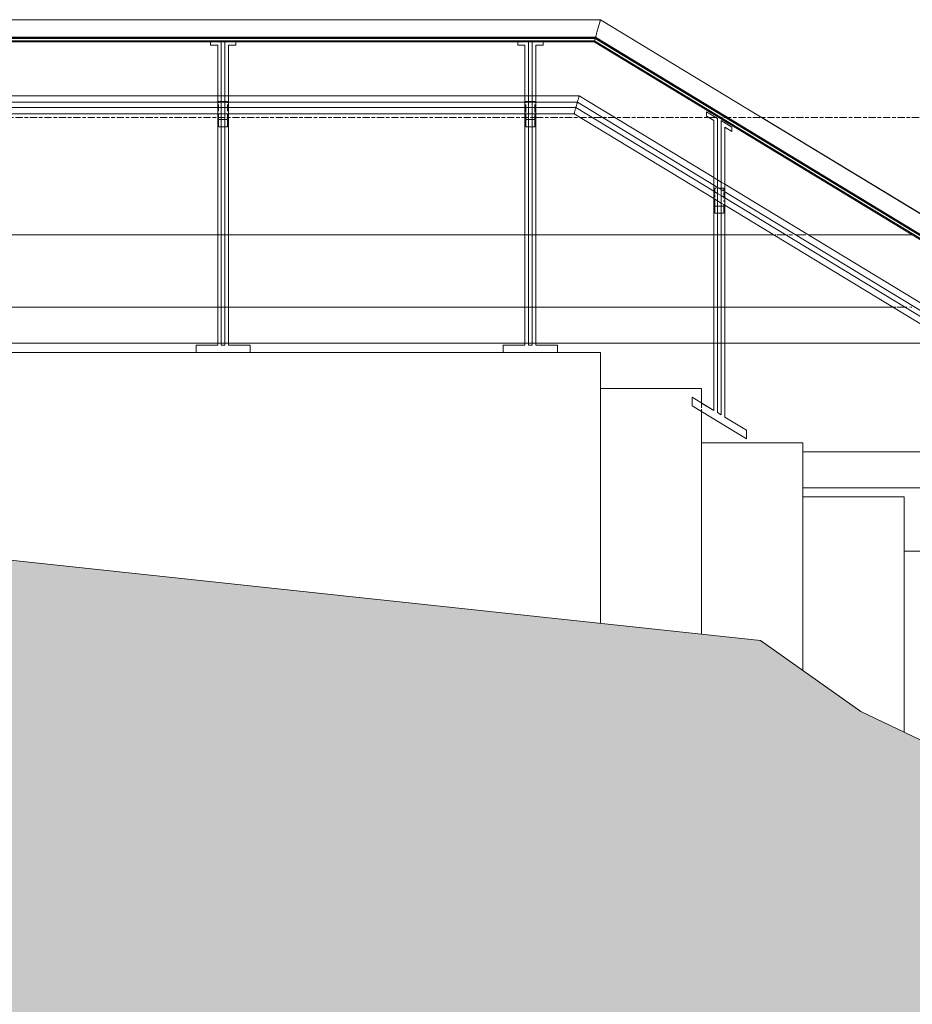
# Model space of a CAD drawing. Header units: millimetres. Extents: x -121668 to 127737, y 1553 to 34854.
# Tile 45 of 94: x 87671 to 90141, y 8996 to 11721. Entities that reach past the tile are written whole.
import ezdxf

# ---------------------------------------------------------------- set-up
doc = ezdxf.new("R2010")
doc.units = ezdxf.units.MM
doc.linetypes.add('Center', pattern=[40, 10, -5, 20, -5])
for name, color, linetype, lineweight in [('A-DETL-GENF', 92, 'Continuous', 20), ('A-DETL-THIN', 151, 'Continuous', 9), ('A-FLOR', 192, 'Continuous', 9), ('A-FLOR-HRAL', 11, 'Continuous', 9), ('A-FLOR-LEVL', 51, 'Continuous', 9), ('A-WALL', 113, 'Continuous', 20), ('A-WALL-PATT', 111, 'Continuous', 20)]:
    doc.layers.add(name, color=color, linetype=linetype, lineweight=lineweight)

# ---------------------------------------------------------------- blocks, each defined once
blk = doc.blocks.new('Railings 6 - Railings 6-15750741-Copy of GBP_SOUTH ELEVATION')
at = {"layer": 'A-FLOR-HRAL'}
for p, q in [((84855.1, 11720.2), (81059.3, 11720.2)), ((84855.1, 11720.2), (81059.3, 11720.2)), ((86255.2, 10870.2), (84855.1, 11720.2)), ((86255.2, 10870.2), (84855.1, 11720.2)), ((81045.8, 11662.1), (84838.9, 11662.1)), ((81045.8, 11662.1), (84838.9, 11662.1)), ((81047.7, 11670.2), (84841.2, 11670.2)), ((84841.7, 11672), (81048.1, 11672)), ((84841.7, 11672), (81048.3, 11672)), ((81048.3, 11670.2), (84841.2, 11670.2)), ((81048.3, 11668.8), (84840.8, 11668.8)), ((83806.4, 11660), (83776.4, 11660)), ((83776.4, 11660), (83776.4, 11650)), ((83776.4, 11660), (83806.4, 11660)), ((83806.4, 11660), (83776.4, 11660)), ((83806.4, 10820), (83806.4, 11660)), ((83846.4, 11660), (83816.4, 11660)), ((83816.4, 11660), (83816.4, 10820)), ((83816.4, 11660), (83846.4, 11660)), ((83846.4, 11660), (83816.4, 11660)), ((83846.4, 11650), (83846.4, 11660)), ((84656.4, 11660), (84626.4, 11660)), ((84626.4, 11660), (84626.4, 11650)), ((84626.4, 11660), (84656.4, 11660)), ((84656.4, 11660), (84626.4, 11660)), ((84656.4, 10820), (84656.4, 11660)), ((84696.4, 11660), (84666.4, 11660)), ((84666.4, 11660), (84666.4, 10820)), ((84666.4, 11660), (84696.4, 11660)), ((84696.4, 11660), (84666.4, 11660)), ((84696.4, 11650), (84696.4, 11660)), ((84838, 11658.9), (84840.8, 11668.8)), ((84838.9, 11662.1), (84838, 11658.9)), ((84838, 11658.9), (84838.9, 11662.1)), ((84841.7, 11672), (84838.9, 11662.1)), ((84838.9, 11662.1), (84841.2, 11670.4)), ((84838.9, 11662.1), (86238.9, 10812.1)), ((84838.9, 11662.1), (86238.9, 10812.1)), ((84840.8, 11668.8), (84841.7, 11672)), ((84840.8, 11668.8), (86240.8, 10818.8)), ((84841.2, 11670.2), (86241.2, 10820.2)), ((84841.2, 11670.2), (86241.2, 10820.2)), ((86241.7, 10822), (84841.7, 11672)), ((86241.7, 10822), (84841.7, 11672)), ((82996.4, 11658.9), (83776.4, 11658.9)), ((83776.4, 11650), (83776.4, 11658.9)), ((83776.4, 11658.9), (83776.4, 11650)), ((83776.4, 11650), (83796.4, 11650)), ((83796.4, 11650), (83776.4, 11650)), ((83776.4, 11650), (83796.4, 11650)), ((83778.6, 11658.9), (83805.3, 11658.9)), ((83796.4, 11650), (83796.4, 10820)), ((83796.4, 10820), (83796.4, 11650)), ((83796.4, 11650), (83796.4, 11509.7)), ((83806.4, 11658.9), (83806.4, 10820)), ((83806.4, 11658.9), (83816.4, 11658.9)), ((83806.4, 11509.7), (83806.4, 11658.9)), ((83816.4, 10820), (83816.4, 11658.9)), ((83816.4, 11658.9), (83816.4, 11509.7)), ((83817.5, 11658.9), (83844.1, 11658.9)), ((83826.4, 10820), (83826.4, 11650)), ((83826.4, 11650), (83846.4, 11650)), ((83846.4, 11650), (83826.4, 11650)), ((83826.4, 11650), (83826.4, 10820)), ((83826.4, 11509.7), (83826.4, 11650)), ((83826.4, 11650), (83846.4, 11650)), ((83846.4, 11658.9), (83846.4, 11650)), ((83846.4, 11658.9), (84626.4, 11658.9)), ((83846.4, 11650), (83846.4, 11658.9)), ((84626.4, 11650), (84626.4, 11658.9)), ((84626.4, 11658.9), (84626.4, 11650)), ((84626.4, 11650), (84646.4, 11650)), ((84646.4, 11650), (84626.4, 11650)), ((84626.4, 11650), (84646.4, 11650)), ((84628.6, 11658.9), (84655.3, 11658.9)), ((84646.4, 11650), (84646.4, 10820)), ((84646.4, 10820), (84646.4, 11650)), ((84646.4, 11650), (84646.4, 11509.7)), ((84656.4, 11658.9), (84656.4, 10820)), ((84656.4, 11658.9), (84666.4, 11658.9)), ((84656.4, 11509.7), (84656.4, 11658.9)), ((84666.4, 10820), (84666.4, 11658.9)), ((84666.4, 11658.9), (84666.4, 11509.7)), ((84667.5, 11658.9), (84694.1, 11658.9)), ((84676.4, 10820), (84676.4, 11650)), ((84676.4, 11650), (84696.4, 11650)), ((84696.4, 11650), (84676.4, 11650)), ((84676.4, 11650), (84676.4, 10820)), ((84676.4, 11509.7), (84676.4, 11650)), ((84676.4, 11650), (84696.4, 11650)), ((84696.4, 11658.9), (84696.4, 11650)), ((84696.4, 11658.9), (84838, 11658.9)), ((84696.4, 11650), (84696.4, 11658.9)), ((84838, 11658.9), (85877.6, 11027.7)), ((83796.4, 11509.8), (82976.4, 11509.8)), ((83796.4, 11503.6), (83796.4, 11500.9)), ((83796.4, 11499.9), (83796.4, 11497)), ((83806.4, 11509.8), (83798, 11509.8)), ((83816.4, 11509.8), (83806.4, 11509.8)), ((83806.4, 11500.9), (83806.4, 11503.6)), ((83806.4, 11497), (83806.4, 11499.9)), ((83824.7, 11509.8), (83816.4, 11509.8)), ((83816.4, 11503.6), (83816.4, 11500.9)), ((83816.4, 11499.9), (83816.4, 11496.9)), ((84646.4, 11509.8), (83826.4, 11509.8)), ((83826.4, 11500.9), (83826.4, 11503.6)), ((83826.4, 11496.9), (83826.4, 11499.9)), ((84646.4, 11506.5), (84646.4, 11503.7)), ((84646.4, 11503.6), (84646.4, 11500.1)), ((84646.4, 11499.9), (84646.4, 11496.1)), ((84656.4, 11509.8), (84648, 11509.8)), ((84666.4, 11509.8), (84656.4, 11509.8)), ((84656.4, 11503.7), (84656.4, 11506.5)), ((84656.4, 11500.1), (84656.4, 11503.6)), ((84656.4, 11496), (84656.4, 11499.9)), ((84674.7, 11509.8), (84666.4, 11509.8)), ((84666.4, 11506.5), (84666.4, 11503.7)), ((84666.4, 11503.6), (84666.4, 11500.1)), ((84666.4, 11499.9), (84666.4, 11496)), ((84796.3, 11509.8), (84676.4, 11509.8)), ((84676.4, 11503.7), (84676.4, 11506.5)), ((84676.4, 11500.1), (84676.4, 11503.6)), ((84676.4, 11496), (84676.4, 11499.9)), ((85169, 11283.6), (84796.3, 11509.8)), ((83796.4, 11492.1), (82976.4, 11492.1)), ((82976.4, 11477.8), (83796.4, 11477.8)), ((83796.4, 11495.9), (83796.4, 11492.8)), ((83796.4, 11478.1), (83796.4, 11475.1)), ((83796.4, 11474), (83796.4, 11471)), ((83796.4, 11469.9), (83796.4, 11467.3)), ((83806.4, 11492.1), (83798.3, 11492.1)), ((83798.9, 11490.9), (83798.9, 11494.2)), ((83798.9, 11494.2), (83806.4, 11494.2)), ((83806.4, 11494.2), (83798.9, 11494.2)), ((83798.9, 11494.2), (83806.4, 11494.2)), ((83806.4, 11494.2), (83798.9, 11494.2)), ((83798.9, 11483.1), (83798.9, 11485.8)), ((83798.9, 11485.8), (83798.9, 11483.1)), ((83798.9, 11479.2), (83798.9, 11482.2)), ((83798.9, 11482.2), (83798.9, 11479.2)), ((83798.9, 11475.1), (83798.9, 11478.1)), ((83798.9, 11478.1), (83798.9, 11475.1)), ((83798.9, 11475.1), (83798.9, 11478.1)), ((83798.9, 11478.1), (83798.9, 11475.1)), ((83798.9, 11477.8), (83806.4, 11477.8)), ((83798.9, 11471), (83798.9, 11474)), ((83798.9, 11474), (83798.9, 11471)), ((83798.9, 11471), (83798.9, 11474)), ((83798.9, 11474), (83798.9, 11471)), ((83798.9, 11467.3), (83798.9, 11469.9)), ((83798.9, 11469.9), (83798.9, 11467.3)), ((83798.9, 11467.3), (83798.9, 11469.9)), ((83798.9, 11469.9), (83798.9, 11467.3)), ((83806.4, 11494.2), (83816.4, 11494.2)), ((83816.4, 11494.2), (83806.4, 11494.2)), ((83806.4, 11494.2), (83816.4, 11494.2)), ((83816.4, 11494.2), (83806.4, 11494.2)), ((83816.4, 11492.1), (83806.4, 11492.1)), ((83806.4, 11475), (83806.4, 11478.1)), ((83806.4, 11477.8), (83816.4, 11477.8)), ((83806.4, 11471), (83806.4, 11474)), ((83806.4, 11467.3), (83806.4, 11469.9)), ((83816.4, 11494.2), (83823.9, 11494.2)), ((83823.9, 11494.2), (83816.4, 11494.2)), ((83816.4, 11494.2), (83823.9, 11494.2)), ((83823.9, 11494.2), (83816.4, 11494.2)), ((83824.5, 11492.1), (83816.4, 11492.1)), ((83816.4, 11478.1), (83816.4, 11475)), ((83816.4, 11477.8), (83823.9, 11477.8)), ((83816.4, 11474), (83816.4, 11471)), ((83816.4, 11469.9), (83816.4, 11467.2)), ((83823.9, 11494.2), (83823.9, 11490.9)), ((83823.9, 11483.1), (83823.9, 11485.8)), ((83823.9, 11485.8), (83823.9, 11483.1)), ((83823.9, 11479.2), (83823.9, 11482.2)), ((83823.9, 11482.2), (83823.9, 11479.2)), ((83823.9, 11475), (83823.9, 11478.1)), ((83823.9, 11478.1), (83823.9, 11475)), ((83823.9, 11475), (83823.9, 11478.1)), ((83823.9, 11478.1), (83823.9, 11475)), ((83823.9, 11471), (83823.9, 11474)), ((83823.9, 11474), (83823.9, 11471)), ((83823.9, 11471), (83823.9, 11474)), ((83823.9, 11474), (83823.9, 11471)), ((83823.9, 11467.2), (83823.9, 11469.9)), ((83823.9, 11469.9), (83823.9, 11467.2)), ((83823.9, 11467.2), (83823.9, 11469.9)), ((83823.9, 11469.9), (83823.9, 11467.2)), ((83826.4, 11492.8), (83826.4, 11495.9)), ((84646.4, 11492.1), (83826.4, 11492.1)), ((83826.4, 11475), (83826.4, 11478.1)), ((83826.4, 11477.8), (84646.4, 11477.8)), ((83826.4, 11471), (83826.4, 11474)), ((83826.4, 11467.2), (83826.4, 11469.9)), ((84646.4, 11495.9), (84646.4, 11491.9)), ((84646.4, 11478), (84646.4, 11474.1)), ((84646.4, 11474), (84646.4, 11470.1)), ((84646.4, 11469.9), (84646.4, 11466.4)), ((84656.4, 11492.1), (84648.3, 11492.1)), ((84648.9, 11490.9), (84648.9, 11494.2)), ((84648.9, 11494.2), (84656.4, 11494.2)), ((84656.4, 11494.2), (84648.9, 11494.2)), ((84648.9, 11494.2), (84656.4, 11494.2)), ((84656.4, 11494.2), (84648.9, 11494.2)), ((84648.9, 11482.3), (84648.9, 11485.8)), ((84648.9, 11485.8), (84648.9, 11482.3)), ((84648.9, 11478.3), (84648.9, 11482.2)), ((84648.9, 11482.2), (84648.9, 11478.3)), ((84648.9, 11474.1), (84648.9, 11478.1)), ((84648.9, 11478.1), (84648.9, 11474.1)), ((84648.9, 11474.1), (84648.9, 11478)), ((84648.9, 11478), (84648.9, 11474.1)), ((84648.9, 11477.8), (84656.4, 11477.8)), ((84648.9, 11470.1), (84648.9, 11474)), ((84648.9, 11474), (84648.9, 11470.1)), ((84648.9, 11470.1), (84648.9, 11474)), ((84648.9, 11474), (84648.9, 11470.1)), ((84648.9, 11466.4), (84648.9, 11469.9)), ((84648.9, 11469.9), (84648.9, 11466.4)), ((84648.9, 11466.4), (84648.9, 11469.9)), ((84648.9, 11469.9), (84648.9, 11466.4)), ((84656.4, 11494.2), (84666.4, 11494.2)), ((84666.4, 11494.2), (84656.4, 11494.2)), ((84656.4, 11494.2), (84666.4, 11494.2)), ((84666.4, 11494.2), (84656.4, 11494.2)), ((84666.4, 11492.1), (84656.4, 11492.1)), ((84656.4, 11474.1), (84656.4, 11478)), ((84656.4, 11477.8), (84666.4, 11477.8)), ((84656.4, 11470.1), (84656.4, 11474)), ((84656.4, 11466.4), (84656.4, 11469.9)), ((84666.4, 11494.2), (84673.9, 11494.2)), ((84673.9, 11494.2), (84666.4, 11494.2)), ((84666.4, 11494.2), (84673.9, 11494.2)), ((84673.9, 11494.2), (84666.4, 11494.2)), ((84674.5, 11492.1), (84666.4, 11492.1)), ((84666.4, 11478), (84666.4, 11474.1)), ((84666.4, 11477.8), (84673.9, 11477.8)), ((84666.4, 11474), (84666.4, 11470.1)), ((84666.4, 11469.9), (84666.4, 11466.4)), ((84673.9, 11494.2), (84673.9, 11490.9)), ((84673.9, 11482.3), (84673.9, 11485.8)), ((84673.9, 11485.8), (84673.9, 11482.3)), ((84673.9, 11478.3), (84673.9, 11482.2)), ((84673.9, 11482.2), (84673.9, 11478.3)), ((84673.9, 11474.1), (84673.9, 11478.1)), ((84673.9, 11478.1), (84673.9, 11474.1)), ((84673.9, 11474.1), (84673.9, 11478)), ((84673.9, 11478), (84673.9, 11474.1)), ((84673.9, 11470), (84673.9, 11474)), ((84673.9, 11474), (84673.9, 11470)), ((84673.9, 11470), (84673.9, 11474)), ((84673.9, 11474), (84673.9, 11470)), ((84673.9, 11466.4), (84673.9, 11469.9)), ((84673.9, 11469.9), (84673.9, 11466.4)), ((84673.9, 11466.4), (84673.9, 11469.9)), ((84673.9, 11469.9), (84673.9, 11466.4)), ((84676.4, 11491.9), (84676.4, 11495.9)), ((84791.3, 11492.1), (84676.4, 11492.1)), ((84676.4, 11474.1), (84676.4, 11478)), ((84676.4, 11477.8), (84787.3, 11477.8)), ((84676.4, 11470), (84676.4, 11474)), ((84676.4, 11466.4), (84676.4, 11469.9)), ((84787.3, 11477.8), (85169, 11246.1)), ((85169, 11262.8), (84791.3, 11492.1)), ((82976.4, 11460.1), (83796.4, 11460.1)), ((83796.4, 11460.5), (83796.4, 10820)), ((83798.6, 11460.1), (83806.4, 11460.1)), ((83798.9, 11454.2), (83798.9, 11461.3)), ((83798.9, 11460.5), (83798.9, 11449.2)), ((83798.9, 11449.2), (83798.9, 11460.5)), ((83798.9, 11460.5), (83798.9, 11454.2)), ((83798.9, 11445.6), (83798.9, 11454.2)), ((83798.9, 11454.2), (83798.9, 11451.7)), ((83798.9, 11451.7), (83798.9, 11449.2)), ((83798.9, 11449.2), (83798.9, 11447.2)), ((83798.9, 11447.2), (83798.9, 11445.6)), ((83798.9, 11444.6), (83798.9, 11445.6)), ((83798.9, 11445.6), (83798.9, 11444.6)), ((83798.9, 11444.2), (83798.9, 11444.6)), ((83798.9, 11444.6), (83798.9, 11444.2)), ((83806.4, 11444.2), (83798.9, 11444.2)), ((83798.9, 11444.2), (83806.4, 11444.2)), ((83798.9, 11424.2), (83798.9, 11442.5)), ((83798.9, 11442.5), (83798.9, 11434.2)), ((83798.9, 11434.2), (83798.9, 11442.5)), ((83798.9, 11442.5), (83798.9, 11429.2)), ((83806.4, 11454.2), (83806.4, 11460.5)), ((83806.4, 11460.1), (83816.4, 11460.1)), ((83816.4, 11444.2), (83806.4, 11444.2)), ((83806.4, 11444.2), (83816.4, 11444.2)), ((83806.4, 11434.2), (83806.4, 11444.2)), ((83816.4, 11460.5), (83816.4, 11454.2)), ((83816.4, 11460.1), (83824.1, 11460.1)), ((83823.9, 11444.2), (83816.4, 11444.2)), ((83816.4, 11444.2), (83823.9, 11444.2)), ((83816.4, 11444.2), (83816.4, 11434.2)), ((83823.9, 11461.3), (83823.9, 11454.2)), ((83823.9, 11449.2), (83823.9, 11460.5)), ((83823.9, 11454.2), (83823.9, 11460.5)), ((83823.9, 11460.5), (83823.9, 11449.2)), ((83823.9, 11454.2), (83823.9, 11444.2)), ((83823.9, 11451.7), (83823.9, 11454.2)), ((83823.9, 11449.2), (83823.9, 11451.7)), ((83823.9, 11447.2), (83823.9, 11449.2)), ((83823.9, 11445.6), (83823.9, 11447.2)), ((83823.9, 11444.6), (83823.9, 11445.6)), ((83823.9, 11444.2), (83823.9, 11444.6)), ((83823.9, 11434.2), (83823.9, 11442.5)), ((83823.9, 11442.5), (83823.9, 11424.2)), ((83823.9, 11429.2), (83823.9, 11442.5)), ((83823.9, 11442.5), (83823.9, 11434.2)), ((83826.4, 10820), (83826.4, 11460.5)), ((83826.4, 11460.1), (84646.4, 11460.1)), ((84646.4, 11466.3), (84646.4, 11463.5)), ((84646.4, 11460.3), (84646.4, 10820)), ((84648.6, 11460.1), (84656.4, 11460.1)), ((84648.9, 11463.5), (84648.9, 11466.3)), ((84648.9, 11466.3), (84648.9, 11463.5)), ((84648.9, 11463.5), (84648.9, 11466.3)), ((84648.9, 11466.3), (84648.9, 11463.5)), ((84648.9, 11454.2), (84648.9, 11461.4)), ((84648.9, 11460.3), (84648.9, 11449.2)), ((84648.9, 11449.2), (84648.9, 11460.3)), ((84648.9, 11460.3), (84648.9, 11454.2)), ((84648.9, 11444.2), (84648.9, 11454.2)), ((84648.9, 11454.2), (84648.9, 11451.7)), ((84648.9, 11451.7), (84648.9, 11449.2)), ((84648.9, 11449.2), (84648.9, 11447.2)), ((84648.9, 11447.2), (84648.9, 11444.6)), ((84648.9, 11444.6), (84648.9, 11444.2)), ((84656.4, 11444.2), (84648.9, 11444.2)), ((84648.9, 11444.2), (84656.4, 11444.2)), ((84648.9, 11424.2), (84648.9, 11442.5)), ((84648.9, 11442.5), (84648.9, 11434.2)), ((84648.9, 11434.2), (84648.9, 11442.5)), ((84648.9, 11442.5), (84648.9, 11429.2)), ((84656.4, 11463.5), (84656.4, 11466.3)), ((84656.4, 11454.2), (84656.4, 11460.3)), ((84656.4, 11460.1), (84666.4, 11460.1)), ((84666.4, 11444.2), (84656.4, 11444.2)), ((84656.4, 11444.2), (84666.4, 11444.2)), ((84656.4, 11434.2), (84656.4, 11444.2)), ((84666.4, 11466.3), (84666.4, 11463.5)), ((84666.4, 11460.3), (84666.4, 11454.2)), ((84666.4, 11460.1), (84674.1, 11460.1)), ((84673.9, 11444.2), (84666.4, 11444.2)), ((84666.4, 11444.2), (84673.9, 11444.2)), ((84666.4, 11444.2), (84666.4, 11434.2)), ((84673.9, 11463.5), (84673.9, 11466.3)), ((84673.9, 11466.3), (84673.9, 11463.5)), ((84673.9, 11463.5), (84673.9, 11466.3)), ((84673.9, 11466.3), (84673.9, 11463.5)), ((84673.9, 11461.4), (84673.9, 11454.2)), ((84673.9, 11449.2), (84673.9, 11460.3)), ((84673.9, 11454.2), (84673.9, 11460.3)), ((84673.9, 11460.3), (84673.9, 11449.2)), ((84673.9, 11454.2), (84673.9, 11444.2)), ((84673.9, 11451.7), (84673.9, 11454.2)), ((84673.9, 11444.6), (84673.9, 11451.7)), ((84673.9, 11444.2), (84673.9, 11444.6)), ((84673.9, 11434.2), (84673.9, 11442.5)), ((84673.9, 11442.5), (84673.9, 11424.2)), ((84673.9, 11429.2), (84673.9, 11442.5)), ((84673.9, 11442.5), (84673.9, 11434.2)), ((84676.4, 11463.5), (84676.4, 11466.3)), ((84676.4, 10820), (84676.4, 11460.3)), ((84676.4, 11460.1), (84782.4, 11460.1)), ((84782.4, 11460.1), (85169, 11225.4)), ((85179, 11447.3), (85149, 11465.5)), ((85149, 11465.5), (85149, 11453.8)), ((85149, 11453.8), (85149, 11465.5)), ((85149, 11465.5), (85179, 11447.3)), ((85179, 11447.3), (85149, 11465.5)), ((85149, 11465.5), (85149, 11453.8)), ((85149, 11453.8), (85169, 11441.6)), ((85169, 11441.6), (85149, 11453.8)), ((85149, 11453.8), (85169, 11441.6)), ((85179, 10633.3), (85179, 11447.3)), ((85179, 11447.3), (85179, 10633.3)), ((85179, 11277.3), (85179, 11447.3)), ((83798.9, 11434.2), (83798.9, 11424.2)), ((83798.9, 11424.2), (83798.9, 11434.2)), ((83799.1, 11424.2), (83806.4, 11424.2)), ((83799.1, 11424.2), (83806.4, 11424.2)), ((83806.4, 11424.2), (83799.1, 11424.2)), ((83806.4, 11424.2), (83816.4, 11424.2)), ((83806.4, 11424.2), (83816.4, 11424.2)), ((83816.4, 11424.2), (83806.4, 11424.2)), ((83806.4, 10820), (83806.4, 11424.2)), ((83816.4, 11424.2), (83823.6, 11424.2)), ((83816.4, 11424.2), (83823.6, 11424.2)), ((83823.6, 11424.2), (83816.4, 11424.2)), ((83816.4, 11424.2), (83816.4, 10820)), ((83823.9, 11424.2), (83823.9, 11434.2)), ((83823.9, 11434.2), (83823.9, 11424.2)), ((84648.9, 11434.2), (84648.9, 11424.2)), ((84648.9, 11431.7), (84648.9, 11434.2)), ((84648.9, 11424.2), (84648.9, 11431.7)), ((84649.1, 11424.2), (84656.4, 11424.2)), ((84649.1, 11424.2), (84656.4, 11424.2)), ((84656.4, 11424.2), (84649.1, 11424.2)), ((84656.4, 11424.2), (84666.4, 11424.2)), ((84656.4, 11424.2), (84666.4, 11424.2)), ((84666.4, 11424.2), (84656.4, 11424.2)), ((84656.4, 10820), (84656.4, 11424.2)), ((84666.4, 11424.2), (84673.6, 11424.2)), ((84666.4, 11424.2), (84673.6, 11424.2)), ((84673.6, 11424.2), (84666.4, 11424.2)), ((84666.4, 11424.2), (84666.4, 10820)), ((84673.9, 11424.2), (84673.9, 11434.2)), ((84673.9, 11434.2), (84673.9, 11424.2)), ((85169, 11441.6), (85169, 10639.3)), ((85169, 10639.3), (85169, 11441.6)), ((85169, 11441.6), (85169, 11283.4)), ((85219, 11423), (85189, 11441.2)), ((85189, 11441.2), (85189, 10627.2)), ((85189, 10627.2), (85189, 11441.2)), ((85189, 11441.2), (85219, 11423)), ((85219, 11423), (85189, 11441.2)), ((85189, 11441.2), (85189, 11271.2)), ((85199, 10621.1), (85199, 11423.4)), ((85199, 11423.4), (85219, 11411.3)), ((85219, 11411.3), (85199, 11423.4)), ((85199, 11423.4), (85199, 10621.1)), ((85199, 11265.2), (85199, 11423.4)), ((85199, 11423.4), (85219, 11411.3)), ((85219, 11411.3), (85219, 11423)), ((85219, 11423), (85219, 11411.3)), ((85219, 11411.3), (85219, 11423)), ((85176.9, 11278.7), (85169, 11283.6)), ((85169, 11279.7), (85169, 11277.1)), ((85169, 11276.2), (85169, 11273.1)), ((85169, 11272), (85169, 11268.5)), ((85169, 11267.2), (85169, 11263.7)), ((85179, 11256.7), (85169, 11262.8)), ((85171.5, 11254.8), (85175.7, 11254.8)), ((85175.7, 11254.8), (85171.5, 11254.8)), ((85171.5, 11250.8), (85171.5, 11253.9)), ((85171.5, 11253.9), (85171.5, 11250.8)), ((85189, 11271.4), (85179, 11277.5)), ((85179, 11271.1), (85179, 11273.6)), ((85179, 11267.1), (85179, 11270.1)), ((85179, 11262.5), (85179, 11265.9)), ((85179, 11257.6), (85179, 11261.2)), ((85189, 11250.6), (85179, 11256.7)), ((85181.8, 11254.8), (85189, 11254.8)), ((85189, 11254.8), (85181.8, 11254.8)), ((85183.6, 11254.8), (85189, 11254.8)), ((85189, 11254.8), (85183.6, 11254.8)), ((85197, 11266.5), (85189, 11271.4)), ((85189, 11267.5), (85189, 11265)), ((85189, 11264.1), (85189, 11261)), ((85189, 11259.8), (85189, 11256.4)), ((85189, 11254.8), (85196.5, 11254.8)), ((85196.5, 11254.8), (85189, 11254.8)), ((85189, 11254.8), (85189, 11251.6)), ((85191.6, 11254.8), (85196.5, 11254.8)), ((85196.5, 11254.8), (85191.6, 11254.8)), ((85196.5, 11245.9), (85196.5, 11254.8)), ((85196.5, 11254.8), (85196.5, 11245.9)), ((85196.5, 11251.9), (85196.5, 11254.8)), ((85196.5, 11254.8), (85196.5, 11251.9)), ((85897.6, 10841.2), (85199, 11265.3)), ((85199, 11259), (85199, 11261.5)), ((85199, 11255), (85199, 11258)), ((85199, 11250.4), (85199, 11253.8)), ((85169, 11246.5), (85169, 11242.9)), ((85169, 11246.1), (85171.5, 11244.6)), ((85169, 11241.6), (85169, 11238.2)), ((85169, 11236.9), (85169, 11233.8)), ((85169, 11232.6), (85169, 11230.1)), ((85169, 11225.4), (85179, 11219.3)), ((85171.5, 11246.2), (85171.5, 11249.7)), ((85171.5, 11249.7), (85171.5, 11246.2)), ((85171.5, 11241.4), (85171.5, 11244.9)), ((85171.5, 11244.9), (85171.5, 11241.4)), ((85171.5, 11241.4), (85171.5, 11244.9)), ((85171.5, 11244.9), (85171.5, 11241.4)), ((85171.5, 11244.6), (85179, 11240)), ((85171.5, 11236.6), (85171.5, 11240.1)), ((85171.5, 11240.1), (85171.5, 11236.6)), ((85171.5, 11236.6), (85171.5, 11240.1)), ((85171.5, 11240.1), (85171.5, 11236.6)), ((85171.5, 11232.3), (85171.5, 11235.3)), ((85171.5, 11235.3), (85171.5, 11232.3)), ((85171.5, 11232.3), (85171.5, 11235.3)), ((85171.5, 11235.3), (85171.5, 11232.3)), ((85171.5, 11228.6), (85171.5, 11231.1)), ((85171.5, 11231.1), (85171.5, 11228.6)), ((85171.5, 11228.6), (85171.5, 11231.1)), ((85171.5, 11231.1), (85171.5, 11228.6)), ((85179, 11236.9), (85179, 11240.4)), ((85179, 11240), (85189, 11234)), ((85179, 11232.1), (85179, 11235.5)), ((85179, 11227.8), (85179, 11230.8)), ((85179, 11224.1), (85179, 11226.6)), ((85196.8, 11245.9), (85189, 11250.6)), ((85189, 11234.3), (85189, 11230.8)), ((85189, 11234), (85196.5, 11229.4)), ((85189, 11229.4), (85189, 11226.1)), ((85196.5, 11247.1), (85196.5, 11250.6)), ((85196.5, 11250.6), (85196.5, 11247.1)), ((85196.5, 11239.7), (85196.5, 11242.2)), ((85196.5, 11242.2), (85196.5, 11239.7)), ((85196.5, 11235.7), (85196.5, 11238.7)), ((85196.5, 11238.7), (85196.5, 11235.7)), ((85196.5, 11231.1), (85196.5, 11234.5)), ((85196.5, 11234.5), (85196.5, 11231.1)), ((85196.5, 11226.3), (85196.5, 11229.8)), ((85196.5, 11229.8), (85196.5, 11226.3)), ((85196.5, 11226.3), (85196.5, 11229.8)), ((85196.5, 11229.8), (85196.5, 11226.3)), ((85196.6, 11229.4), (85199, 11227.9)), ((85199, 11245.6), (85199, 11249)), ((85897.6, 10820.4), (85199, 11244.6)), ((85199, 11224.8), (85199, 11228.2)), ((85199, 11227.9), (85897.6, 10803.8)), ((85169, 11223.7), (85169, 10639.3)), ((85171.5, 11214.8), (85171.5, 11223.7)), ((85171.5, 11223.7), (85171.5, 11209.8)), ((85171.5, 11209.8), (85171.5, 11223.7)), ((85171.5, 11223.7), (85171.5, 11214.8)), ((85171.5, 11212.3), (85171.5, 11214.8)), ((85171.5, 11214.8), (85171.5, 11207.8)), ((85171.5, 11209.8), (85171.5, 11212.3)), ((85171.5, 11205.2), (85171.5, 11209.8)), ((85171.5, 11207.8), (85171.5, 11206.2)), ((85171.5, 11206.2), (85171.5, 11205.2)), ((85171.5, 11204.8), (85171.5, 11205.2)), ((85171.5, 11205.2), (85171.5, 11204.8)), ((85171.5, 11184.8), (85171.5, 11204.8)), ((85171.5, 11204.8), (85171.5, 11194.8)), ((85179, 11204.8), (85171.5, 11204.8)), ((85171.5, 11194.8), (85171.5, 11204.8)), ((85171.5, 11204.8), (85171.5, 11189.8)), ((85171.5, 11204.8), (85179, 11204.8)), ((85179, 11214.8), (85179, 11219.8)), ((85179, 11219.3), (85189, 11213.2)), ((85189, 11204.8), (85179, 11204.8)), ((85179, 11204.8), (85189, 11204.8)), ((85179, 11194.8), (85179, 11204.8)), ((85189, 11220.5), (85189, 11218)), ((85189, 11213.2), (85199, 11207.1)), ((85196.3, 11204.8), (85189, 11204.8)), ((85189, 11204.8), (85196.3, 11204.8)), ((85189, 11204.8), (85189, 11194.8)), ((85196.5, 11217.2), (85196.5, 11220.2)), ((85196.5, 11220.2), (85196.5, 11217.2)), ((85196.5, 11217.2), (85196.5, 11220.2)), ((85196.5, 11220.2), (85196.5, 11217.2)), ((85196.5, 11209.8), (85196.5, 11207.8)), ((85196.5, 11207.8), (85196.5, 11209.8)), ((85196.5, 11207.8), (85196.5, 11206.2)), ((85196.5, 11205.2), (85196.5, 11207.8)), ((85196.5, 11206.2), (85196.5, 11204.8)), ((85196.5, 11204.8), (85196.5, 11205.2)), ((85196.5, 11194.8), (85196.5, 11204.8)), ((85196.5, 11204.8), (85196.5, 11184.8)), ((85196.5, 11189.8), (85196.5, 11204.8)), ((85196.5, 11204.8), (85196.5, 11194.8)), ((85199, 11220), (85199, 11223.4)), ((85199, 11215.7), (85199, 11218.6)), ((85199, 11212), (85199, 11214.4)), ((85199, 10621.1), (85199, 11207.7)), ((85199, 11207.1), (85897.6, 10783)), ((85171.5, 11194.8), (85171.5, 11184.8)), ((85171.5, 11192.3), (85171.5, 11194.8)), ((85171.5, 11189.8), (85171.5, 11192.3)), ((85171.5, 11185.2), (85171.5, 11189.8)), ((85171.5, 11184.8), (85171.5, 11185.2)), ((85171.5, 11184.8), (85179, 11184.8)), ((85171.5, 11184.8), (85179, 11184.8)), ((85179, 11184.8), (85171.5, 11184.8)), ((85179, 11184.8), (85189, 11184.8)), ((85179, 11184.8), (85189, 11184.8)), ((85189, 11184.8), (85179, 11184.8)), ((85179, 10633.3), (85179, 11184.8)), ((85189, 11184.8), (85196, 11184.8)), ((85189, 11184.8), (85196, 11184.8)), ((85196, 11184.8), (85189, 11184.8)), ((85189, 11184.8), (85189, 10627.2)), ((85196.5, 11184.8), (85196.5, 11194.8)), ((85196.5, 11194.8), (85196.5, 11184.8)), ((83796.4, 10820), (83736.4, 10820)), ((83736.4, 10820), (83736.4, 10800)), ((83736.4, 10800), (83736.4, 10820)), ((83736.4, 10820), (83796.4, 10820)), ((83796.4, 10820), (83736.4, 10820)), ((83736.4, 10820), (83736.4, 10800)), ((83816.4, 10820), (83806.4, 10820)), ((83806.4, 10820), (83816.4, 10820)), ((83816.4, 10820), (83806.4, 10820)), ((83886.4, 10820), (83826.4, 10820)), ((83826.4, 10820), (83886.4, 10820)), ((83886.4, 10820), (83826.4, 10820)), ((83886.4, 10800), (83886.4, 10820)), ((83886.4, 10820), (83886.4, 10800)), ((83886.4, 10800), (83886.4, 10820)), ((84646.4, 10820), (84586.4, 10820)), ((84586.4, 10820), (84586.4, 10800)), ((84586.4, 10800), (84586.4, 10820)), ((84586.4, 10820), (84646.4, 10820)), ((84646.4, 10820), (84586.4, 10820)), ((84586.4, 10820), (84586.4, 10800)), ((84666.4, 10820), (84656.4, 10820)), ((84656.4, 10820), (84666.4, 10820)), ((84666.4, 10820), (84656.4, 10820)), ((84736.4, 10820), (84676.4, 10820)), ((84676.4, 10820), (84736.4, 10820)), ((84736.4, 10820), (84676.4, 10820)), ((84736.4, 10800), (84736.4, 10820)), ((84736.4, 10820), (84736.4, 10800)), ((84736.4, 10800), (84736.4, 10820)), ((83736.4, 10800), (83886.4, 10800)), ((84586.4, 10800), (84736.4, 10800)), ((85169, 10639.3), (85109, 10675.8)), ((85109, 10675.8), (85109, 10652.4)), ((85109, 10652.4), (85259, 10561.3)), ((85135.1, 10659.9), (85169, 10639.3)), ((85169, 10639.3), (85135.1, 10659.9)), ((85259, 10561.3), (85135.1, 10636.5)), ((85135.1, 10636.5), (85259, 10561.3)), ((85189, 10627.2), (85179, 10633.3)), ((85179, 10633.3), (85189, 10627.2)), ((85189, 10627.2), (85179, 10633.3)), ((85259, 10584.7), (85199, 10621.1)), ((85199, 10621.1), (85259, 10584.7)), ((85259, 10584.7), (85199, 10621.1)), ((85259, 10561.3), (85259, 10584.7)), ((85259, 10584.7), (85259, 10561.3)), ((85259, 10561.3), (85259, 10584.7))]:
    blk.add_line(p, q, dxfattribs=at)
for points, knots in [([(84855.1, 11720), (84855.2, 11720.6), (84855, 11719.7), (84853.8, 11715.2), (84852.4, 11710.5), (84850.9, 11704.8), (84849.6, 11700.6), (84849, 11698.4)], [0.5, 0.5, 0.5, 0.5, 0.6666667, 0.75, 0.8333333, 0.9166667, 1, 1, 1, 1]), ([(84792.4, 11495.9), (84792.8, 11497.3), (84793.5, 11500), (84794.6, 11503.7), (84795.4, 11506.7), (84796.2, 11509.5), (84796.4, 11510.1), (84796.3, 11509.7)], [0, 0, 0, 0, 0.0833333, 0.1666667, 0.25, 0.3333333, 0.5, 0.5, 0.5, 0.5]), ([(84787.3, 11477.8), (84787.3, 11477.8), (84787.4, 11478), (84787.5, 11478.5), (84787.7, 11479.1)], [0.4588275, 0.4588275, 0.4588275, 0.4588275, 0.5, 0.5833333, 0.5833333, 0.5833333, 0.5833333]), ([(84791.3, 11492), (84791.4, 11492.3), (84791.2, 11491.7), (84790.4, 11488.9), (84789.6, 11485.9), (84788.6, 11482.2), (84787.8, 11479.5), (84787.4, 11478.1)], [0.5, 0.5, 0.5, 0.5, 0.6666667, 0.75, 0.8333333, 0.9166667, 1, 1, 1, 1]), ([(84782.4, 11460.2), (84782.5, 11460.4), (84782.7, 11461.2), (84783.3, 11463.3), (84783.8, 11465.2), (84784.1, 11466.3)], [0.5833333, 0.5833333, 0.5833333, 0.5833333, 0.6666667, 0.75, 0.83143, 0.83143, 0.83143, 0.83143])]:
    blk.add_open_spline(points, degree=3, knots=knots, dxfattribs=at)
for points in [[(84852.4, 11710.5), (84852.9, 11712.2), (84853.3, 11713.7), (84853.7, 11715)], [(84852.4, 11710.4), (84852.9, 11712.1), (84853.3, 11713.7), (84853.7, 11715)], [(84853.7, 11715.1), (84854.1, 11716.4), (84854.4, 11717.5), (84854.6, 11718.3)], [(84853.7, 11715), (84854.1, 11716.3), (84854.4, 11717.4), (84854.6, 11718.3)], [(84854.6, 11718.3), (84854.9, 11719.2), (84855, 11719.7), (84855.1, 11720)], [(84854.6, 11718.3), (84854.8, 11719.1), (84855, 11719.7), (84855.1, 11720)], [(84855.1, 11720), (84855.2, 11720.3), (84855.2, 11720.3), (84855.1, 11720)], [(84849, 11698.4), (84848.5, 11696.2), (84847.2, 11691.8), (84845.4, 11685.5), (84843.8, 11679.8), (84842.5, 11675.1), (84841.9, 11672.9), (84841.7, 11672.1)], [(84845.5, 11685.7), (84846.1, 11687.7), (84846.6, 11689.8), (84847.2, 11691.9)], [(84845.5, 11685.6), (84846, 11687.6), (84846.6, 11689.7), (84847.2, 11691.9)], [(84847.2, 11691.9), (84847.8, 11694.1), (84848.4, 11696.2), (84849, 11698.4)], [(84847.3, 11692), (84847.8, 11694.1), (84848.5, 11696.3), (84849, 11698.4)], [(84849.1, 11698.5), (84849.7, 11700.7), (84850.3, 11702.7), (84850.8, 11704.7)], [(84849.1, 11698.4), (84849.7, 11700.6), (84850.3, 11702.7), (84850.8, 11704.7)], [(84850.8, 11704.8), (84851.4, 11706.8), (84851.9, 11708.7), (84852.4, 11710.4)], [(84850.8, 11704.7), (84851.4, 11706.7), (84851.9, 11708.6), (84852.4, 11710.4)], [(84841.7, 11672.1), (84841.5, 11671.3), (84841.1, 11670.1), (84841.1, 11670.2), (84841.2, 11670.4)], [(84841.2, 11670.4), (84841.3, 11670.7), (84841.5, 11671.3), (84841.7, 11672.1)], [(84841.2, 11670.4), (84841.3, 11670.7), (84841.5, 11671.3), (84841.7, 11672.1)], [(84841.2, 11670.4), (84841.2, 11670.3), (84841.2, 11670.2), (84841.2, 11670.2)], [(84841.2, 11670.2), (84841.2, 11670.2), (84841.2, 11670.3), (84841.2, 11670.4)], [(84841.7, 11672.1), (84841.9, 11673), (84842.2, 11674), (84842.6, 11675.3)], [(84841.7, 11672.1), (84841.9, 11672.9), (84842.2, 11674), (84842.6, 11675.3)], [(84842.6, 11675.4), (84843, 11676.7), (84843.4, 11678.3), (84843.9, 11679.9)], [(84842.6, 11675.4), (84843, 11676.7), (84843.4, 11678.2), (84843.9, 11679.9)], [(84843.9, 11680), (84844.4, 11681.7), (84844.9, 11683.6), (84845.5, 11685.6)], [(84843.9, 11680), (84844.4, 11681.7), (84844.9, 11683.6), (84845.5, 11685.6)], [(84793.5, 11499.9), (84793.2, 11498.7), (84792.8, 11497.3), (84792.4, 11496)], [(84794.5, 11503.6), (84794.2, 11502.5), (84793.9, 11501.3), (84793.5, 11500)], [(84795.4, 11506.5), (84795.1, 11505.7), (84794.9, 11504.7), (84794.5, 11503.6)], [(84796, 11508.6), (84795.8, 11508.1), (84795.6, 11507.4), (84795.4, 11506.5)], [(84796.3, 11509.7), (84796.2, 11509.5), (84796.1, 11509.2), (84795.9, 11508.6)], [(84787.4, 11478.1), (84787, 11476.7), (84786.2, 11473.9), (84785.1, 11469.9), (84784.1, 11466.2), (84783.2, 11463.2), (84782.7, 11461.1), (84782.4, 11460), (84782.4, 11460.1), (84782.4, 11460.2)], [(84784.1, 11466.4), (84784.4, 11467.5), (84784.8, 11468.6), (84785.1, 11469.9)], [(84785.1, 11470), (84785.5, 11471.3), (84785.9, 11472.6), (84786.2, 11474)], [(84786.3, 11474), (84786.6, 11475.4), (84787, 11476.8), (84787.4, 11478.1)], [(84787.4, 11478), (84787.3, 11477.9), (84787.3, 11477.8), (84787.3, 11477.8)], [(84787.4, 11478.2), (84787.8, 11479.6), (84788.2, 11480.9), (84788.5, 11482.2)], [(84787.7, 11479.1), (84787.5, 11478.5), (84787.4, 11478.2), (84787.4, 11478)], [(84788.3, 11481.2), (84788, 11480.3), (84787.8, 11479.6), (84787.7, 11479.1)], [(84787.7, 11479.1), (84787.8, 11479.6), (84788, 11480.3), (84788.3, 11481.1)], [(84788.6, 11482.3), (84788.9, 11483.5), (84789.3, 11484.7), (84789.6, 11485.8)], [(84789.6, 11485.9), (84789.9, 11487), (84790.4, 11489), (84791, 11491.1), (84791.2, 11491.8), (84791.3, 11492)], [(84790.1, 11487.7), (84790, 11487.5), (84790, 11487.2), (84789.9, 11487)], [(84789.9, 11487), (84790, 11487.2), (84790, 11487.5), (84790.1, 11487.7)], [(84792.4, 11495.9), (84792, 11494.6), (84791.7, 11493.3), (84791.3, 11491.9)], [(84791.3, 11491.9), (84791.6, 11493.3), (84792, 11494.6), (84792.4, 11495.9)]]:
    blk.add_open_spline(points, degree=3, dxfattribs=at)

msp = doc.modelspace()

# ---------------------------------------------------------------- hatches: boundary and pattern name
at = {"layer": 'A-DETL-GENF', "lineweight": 9}
h = msp.add_hatch(dxfattribs=at)
h.set_pattern_fill('FP_41', color=8, style=0, pattern_type=2)
h.set_pattern_definition([(45, (54310.1, 1200), (1e-13, 1796.051), [1270, -1270]), (45, (53973.4, 1536.8), (1e-13, 1796.051), [1270, -1270]), (45, (53636.6, 1873.5), (1e-13, 1796.051), [1270, -1270]), (135, (53636.6, 2098), (-1796.051, 1e-13), [1270, -1270]), (135, (53973.4, 2434.8), (-1796.051, 1e-13), [1270, -1270]), (135, (54310.1, 2771.5), (-1796.051, 1e-13), [1270, -1270])])
h.paths.add_polyline_path([(39366.4, 5000), (106489.4, 5000), (105994.4, 5495), (104583.1, 6003), (104063.1, 6003), (102951.4, 6500), (101412.6, 7006.6), (100932.3, 7006.6), (99949.2, 7500), (98044.8, 8000), (97555.5, 8000), (96551.7, 8511.5), (94512.3, 9012.7), (90760, 9469), (90634.6, 9503.5), (89997.9, 9806.1), (89720.7, 10003), (86538.8, 10343.2), (85926, 10500), (85630.5, 10500), (84312.1, 11010), (70584, 11010), (68933, 10009.2), (66711.7, 9507), (64366.8, 9036.4), (58144.9, 8000), (56863, 7966.4), (54407.1, 7500), (53689.8, 7500), (51347.6, 7055.2), (44528.8, 6000), (43730.3, 6000), (40649.7, 5500), (39510.5, 5056.1)], flags=0)
h.paths.add_polyline_path([(125736.3, 5000), (123675, 5709.7), (120996.8, 6551.6), (116307, 7768), (113676.2, 8517.2), (108166.6, 9519.4), (103671.3, 10495.3), (103191.3, 10495.3), (98462.1, 11525), (98462.1, 11099.8), (98862.1, 11099.8), (98862.1, 9063.5), (99686.5, 9063.5), (101404.8, 8021.2), (102923.2, 8021.2), (104590.1, 6970.3), (106054.1, 6970.3), (107663.4, 5920), (108136.7, 5920), (108141.2, 5895), (108136, 5860), (107919, 5860), (107919, 5850), (107900.7, 5850), (107900.7, 5700), (108100.7, 5700), (108105.2, 5684), (108100.1, 5669), (107900.7, 5669), (107900.7, 5020), (107955.7, 5020), (107955.7, 5000), (125569.5, 5000)], flags=0)
at = {"layer": 'A-WALL-PATT', "lineweight": 9}
h = msp.add_hatch(dxfattribs=at)
h.set_pattern_fill('FP_3', color=256, style=0, pattern_type=2)
h.set_pattern_definition([(180, (96762.1, 5625), (-5e-14, -400), [])])
h.paths.add_polyline_path([(96462.1, 9050), (96462.1, 10108), (96439.1, 10120), (94939.1, 10122), (93817.7, 10870.5), (90676.5, 10872.2), (90587.1, 10925), (85482.1, 10925), (85482.1, 10800), (89277.9, 10800), (89277.9, 10700), (89557.9, 10700), (89557.9, 10550), (89837.9, 10550), (89837.9, 10400), (90117.9, 10400), (90117.9, 10250), (90397.9, 10250), (90397.9, 10100), (90677.9, 10100), (90677.9, 9950), (93820.6, 9950), (93820.6, 9800), (94100.6, 9800), (94100.6, 9650), (94380.6, 9650), (94380.6, 9500), (94660.6, 9500), (94660.6, 9350), (94940.6, 9350), (94940.6, 9200), (96440.6, 9200), (96440.6, 9050)], flags=0)
h.paths.add_polyline_path([(94940.1, 10115), (94940.6, 10115), (94945.8, 10115)], flags=0)
h.paths.add_polyline_path([(94940.1, 10115), (94940.1, 10115), (94940.1, 10118.3)], flags=0)

# ---------------------------------------------------------------- linework, layer by layer
at = {"layer": 'A-DETL-THIN'}
for p, q in [((89724.8, 11450), (90679.2, 10870.5)), ((89720.7, 10003), (86538.8, 10343.2)), ((89997.9, 9806.1), (89720.7, 10003)), ((90634.6, 9503.5), (89997.9, 9806.1))]:
    msp.add_line(p, q, dxfattribs=at)
at = {"layer": 'A-FLOR', "lineweight": 15}
msp.add_line((87369.2, 11125), (89069.2, 11125), dxfattribs=at)
at = {"layer": 'A-FLOR'}
for p, q in [((85482.1, 10800), (89277.9, 10800)), ((89277.9, 10050.3), (89277.9, 10800)), ((89277.9, 10700), (89557.9, 10700)), ((89557.9, 10646.7), (89557.9, 10700)), ((89557.9, 10020.4), (89557.9, 10643.3)), ((89557.9, 10550), (89837.9, 10550)), ((89837.9, 10550), (89837.9, 9919.7)), ((90988.3, 10525), (89837.9, 10525)), ((89837.9, 10400), (90117.9, 10400)), ((90117.9, 9749.1), (90117.9, 10400)), ((90117.9, 10250), (90320.4, 10250))]:
    msp.add_line(p, q, dxfattribs=at)
at = {"layer": 'A-FLOR-LEVL', "linetype": 'Center', "lineweight": 5}
msp.add_line((23844.7, 11450), (112725.8, 11450), dxfattribs=at)
at = {"layer": 'A-WALL', "lineweight": 15}
for p, q in [((89069.2, 11125), (89089.2, 11125)), ((89089.2, 11125), (89757.3, 11125)), ((89761, 11125), (89763.4, 11125)), ((89765.7, 11125), (89791.5, 11125)), ((89795.3, 11125), (89797.6, 11125)), ((89800, 11125), (89802.6, 11125)), ((89803.3, 11125), (89806.3, 11125)), ((89806.6, 11125), (89809, 11125)), ((89818.5, 11125), (89846.5, 11125)), ((89852.7, 11125), (90140.1, 11125))]:
    msp.add_line(p, q, dxfattribs=at)
at = {"layer": 'A-WALL'}
for p, q in [((88227.9, 10925), (87390.4, 10925)), ((88239.2, 10925), (88229.2, 10925)), ((89069.2, 10925), (88240.4, 10925)), ((89077.9, 10925), (89069.2, 10925)), ((89089.2, 10925), (89079.2, 10925)), ((90086.7, 10925), (89090.4, 10925)), ((90091.3, 10925), (90088.8, 10925)), ((90096.4, 10925), (90092.8, 10925)), ((90120.9, 10925), (90098.5, 10925)), ((90125.6, 10925), (90123, 10925)), ((90136, 10925), (90133.6, 10925)), ((90139.7, 10925), (90137.3, 10925))]:
    msp.add_line(p, q, dxfattribs=at)

# ---------------------------------------------------------------- block references
at = {"layer": 'A-FLOR-HRAL'}
msp.add_blockref('Railings 6 - Railings 6-15750741-Copy of GBP_SOUTH ELEVATION', (4422.8, 0), dxfattribs=at)

doc.saveas('drawing.dxf')
